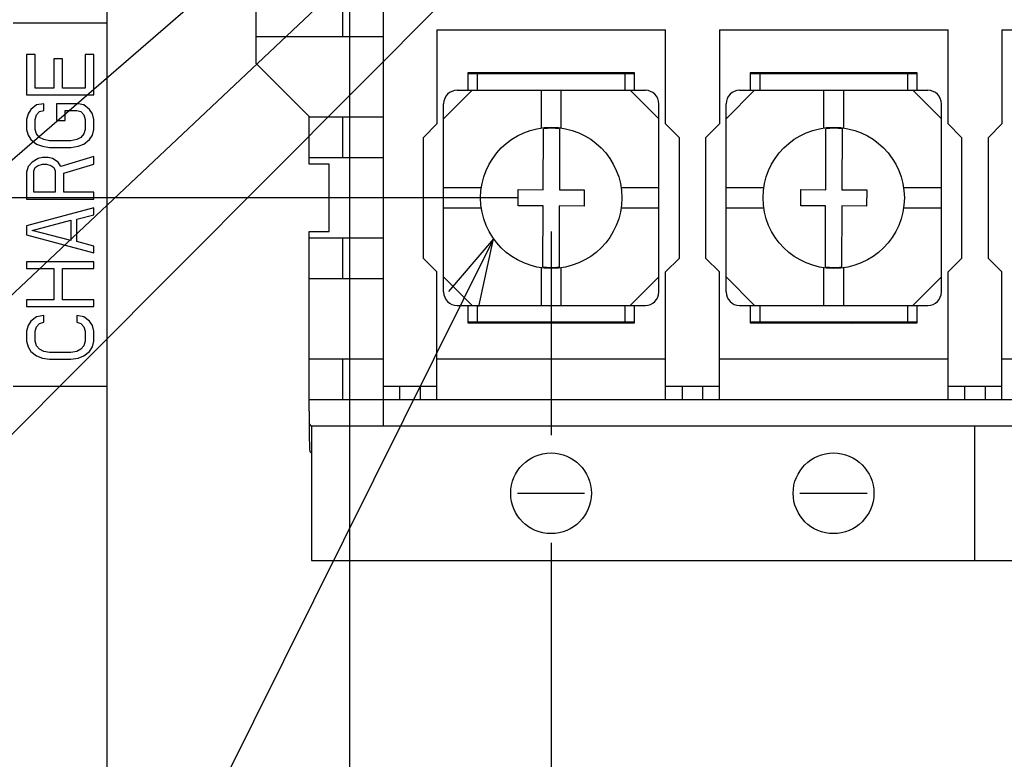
# Model space of a CAD drawing. Extents: x 28 to 410, y 33 to 287.
# Tile 20 of 41: x 220 to 249, y 124 to 146. Entities that reach past the tile are written whole.
import ezdxf

# ---------------------------------------------------------------- set-up
doc = ezdxf.new("R2010")
doc.units = 0
doc.header["$LTSCALE"] = 23.1
doc.layers.get('0').update_dxf_attribs({"linetype": 'CONTINUOUS'})
for name, color, linetype in [('ALL_AXIS', 7, 'CONTINUOUS'), ('ALL_CURVE', 7, 'CONTINUOUS'), ('ALL_DIM', 7, 'CONTINUOUS'), ('ALL_FEATURES', 7, 'CONTINUOUS'), ('ALL_NOTE', 7, 'CONTINUOUS')]:
    doc.layers.add(name, color=color, linetype=linetype)
doc.dimstyles.get("Standard").update_dxf_attribs({"dimtxt": 2.5, "dimasz": 2.5, "dimexe": 1.25, "dimexo": 0.625, "dimtad": 1, "dimcen": 2.5, "dimazin": 3, "dimtfac": 1, "dimtmove": 0, "dimatfit": 3})

# ---------------------------------------------------------------- blocks, each defined once
blk = doc.blocks.new('_OPEN')
at = {"color": 0, "linetype": 'BYBLOCK'}
for p, q in [((0, 0), (-1, 0.25)), ((-1, -0.25), (0, 0)), ((-1, 0), (0, 0))]:
    blk.add_line(p, q, dxfattribs=at)
blk = doc.blocks.new('*D21')
at = {"layer": 'ALL_DIM', "color": 2, "linetype": 'CONTINUOUS'}
for p, q in [((235.751, 140.029), (235.751, 133.99)), ((235.751, 130.743), (235.751, 79.368)), ((222.551, 108.029), (222.551, 79.368)), ((222.551, 80.368), (229.151, 80.368)), ((235.751, 80.368), (229.151, 80.368))]:
    blk.add_line(p, q, dxfattribs=at)
at = {"layer": 'ALL_DIM', "color": 2, "linetype": 'CONTINUOUS', "xscale": 2, "yscale": 2, "zscale": 2, "rotation": 180}
blk.add_blockref('_OPEN', (222.551, 80.368), dxfattribs=at)
at = {"layer": 'ALL_DIM', "color": 2, "linetype": 'CONTINUOUS', "xscale": 2, "yscale": 2, "zscale": 2}
blk.add_blockref('_OPEN', (235.751, 80.368), dxfattribs=at)
blk = doc.blocks.new('*D22')
at = {"layer": 'ALL_DIM', "color": 2, "linetype": 'CONTINUOUS'}
for p, q in [((235.751, 140.029), (235.751, 134.012)), ((286.151, 140.029), (286.151, 133.769)), ((235.751, 130.765), (235.751, 79.368)), ((286.151, 130.727), (286.151, 79.368)), ((235.751, 80.368), (260.951, 80.368)), ((286.151, 80.368), (260.951, 80.368))]:
    blk.add_line(p, q, dxfattribs=at)
at = {"layer": 'ALL_DIM', "color": 2, "linetype": 'CONTINUOUS', "xscale": 2, "yscale": 2, "zscale": 2, "rotation": 180}
blk.add_blockref('_OPEN', (235.751, 80.368), dxfattribs=at)
at = {"layer": 'ALL_DIM', "color": 2, "linetype": 'CONTINUOUS', "xscale": 2, "yscale": 2, "zscale": 2}
blk.add_blockref('_OPEN', (286.151, 80.368), dxfattribs=at)
blk = doc.blocks.new('*D26')
at = {"layer": 'ALL_DIM', "color": 2, "linetype": 'CONTINUOUS'}
for p, q in [((234.751, 141.029), (206.078, 141.029)), ((207.078, 141.029), (207.078, 127.429)), ((207.078, 113.829), (207.078, 127.429)), ((216.751, 113.829), (206.078, 113.829))]:
    blk.add_line(p, q, dxfattribs=at)
at = {"layer": 'ALL_DIM', "color": 2, "linetype": 'CONTINUOUS', "xscale": 2, "yscale": 2, "zscale": 2}
for p, rotation in [((207.078, 141.029), 90), ((207.078, 113.829), 270)]:
    blk.add_blockref('_OPEN', p, dxfattribs=dict(at, rotation=rotation))
blk = doc.blocks.new('*D27')
at = {"layer": 'ALL_DIM', "color": 2, "linetype": 'CONTINUOUS'}
for p, q in [((228.751, 150.949), (206.078, 150.949)), ((207.078, 150.949), (207.078, 145.989)), ((207.078, 141.029), (207.078, 145.989)), ((234.751, 141.029), (206.078, 141.029))]:
    blk.add_line(p, q, dxfattribs=at)
at = {"layer": 'ALL_DIM', "color": 2, "linetype": 'CONTINUOUS', "xscale": 2, "yscale": 2, "zscale": 2}
for p, rotation in [((207.078, 150.949), 90), ((207.078, 141.029), 270)]:
    blk.add_blockref('_OPEN', p, dxfattribs=dict(at, rotation=rotation))
blk = doc.blocks.new('*D28')
at = {"layer": 'ALL_DIM', "color": 2, "linetype": 'CONTINUOUS'}
for p, q in [((263.951, 173.429), (199.604, 173.429)), ((200.604, 173.429), (200.604, 143.629)), ((200.604, 113.829), (200.604, 143.629)), ((216.751, 113.829), (199.604, 113.829))]:
    blk.add_line(p, q, dxfattribs=at)
at = {"layer": 'ALL_DIM', "color": 2, "linetype": 'CONTINUOUS', "xscale": 2, "yscale": 2, "zscale": 2}
for p, rotation in [((200.604, 173.429), 90), ((200.604, 113.829), 270)]:
    blk.add_blockref('_OPEN', p, dxfattribs=dict(at, rotation=rotation))
blk = doc.blocks.new('*D35')
at = {"layer": 'ALL_DIM', "color": 2, "linetype": 'CONTINUOUS'}
for p, q in [((222.551, 119.629), (222.551, 214.915)), ((264.951, 181.069), (264.951, 214.915)), ((222.551, 213.915), (243.751, 213.915)), ((264.951, 213.915), (243.751, 213.915))]:
    blk.add_line(p, q, dxfattribs=at)
at = {"layer": 'ALL_DIM', "color": 2, "linetype": 'CONTINUOUS', "xscale": 2, "yscale": 2, "zscale": 2, "rotation": 180}
blk.add_blockref('_OPEN', (222.551, 213.915), dxfattribs=at)
at = {"layer": 'ALL_DIM', "color": 2, "linetype": 'CONTINUOUS', "xscale": 2, "yscale": 2, "zscale": 2}
blk.add_blockref('_OPEN', (264.951, 213.915), dxfattribs=at)
blk = doc.blocks.new('*D44')
at = {"layer": 'ALL_DIM', "color": 2, "linetype": 'CONTINUOUS'}
for p, q in [((229.751, 149.949), (229.751, 92.139)), ((235.751, 140.029), (235.751, 133.967)), ((235.751, 130.697), (235.751, 92.139)), ((229.751, 93.139), (215.384, 93.139)), ((215.384, 93.139), (232.751, 93.139)), ((240.751, 93.139), (232.751, 93.139)), ((235.751, 93.139), (240.751, 93.139))]:
    blk.add_line(p, q, dxfattribs=at)
at = {"layer": 'ALL_DIM', "color": 2, "linetype": 'CONTINUOUS', "xscale": 2, "yscale": 2, "zscale": 2}
blk.add_blockref('_OPEN', (229.751, 93.139), dxfattribs=at)
at = {"layer": 'ALL_DIM', "color": 2, "linetype": 'CONTINUOUS', "xscale": 2, "yscale": 2, "zscale": 2, "rotation": 180}
blk.add_blockref('_OPEN', (235.751, 93.139), dxfattribs=at)

msp = doc.modelspace()

# ---------------------------------------------------------------- linework, layer by layer
at = {"layer": 'ALL_AXIS', "color": 7, "linetype": 'CONTINUOUS'}
msp.add_line((230.751, 135.029), (230.751, 134.243), dxfattribs=at)
for centre, start, end in [((234.151, 144.229), 131.6743, 134.1332), ((234.751, 144.229), 45.8668, 48.3257), ((236.751, 144.229), 131.6743, 134.1332), ((237.351, 144.229), 45.8668, 48.3257), ((242.551, 144.229), 131.6743, 134.1332), ((243.151, 144.229), 45.8668, 48.3257), ((245.151, 144.229), 131.6743, 134.1332), ((245.751, 144.229), 45.8668, 48.3257), ((234.151, 137.829), 225.8668, 228.3257), ((234.751, 137.829), 311.6743, 314.1332), ((236.751, 137.829), 225.8668, 228.3257), ((237.351, 137.829), 311.6743, 314.1332), ((242.551, 137.829), 225.8668, 228.3257), ((243.151, 137.829), 311.6743, 314.1332), ((245.151, 137.829), 225.8668, 228.3257), ((245.751, 137.829), 311.6743, 314.1332)]:
    msp.add_arc(centre, 0.7, start, end, dxfattribs=at)
at = {"layer": 'ALL_CURVE', "color": 2, "linetype": 'CONTINUOUS'}
for p, q in [((234.745, 132.243), (236.745, 132.243)), ((243.145, 132.243), (245.145, 132.243))]:
    msp.add_line(p, q, dxfattribs=at)
for centre in [(235.745, 132.243), (244.145, 132.243)]:
    msp.add_circle(centre, 1.2, dxfattribs=at)
at = {"layer": 'ALL_FEATURES', "color": 7, "linetype": 'CONTINUOUS'}
for p, q in [((226.965, 154.029), (226.965, 145.035)), ((229.551, 145.829), (229.551, 147.029)), ((230.751, 147.029), (230.751, 135.029)), ((222.551, 146.229), (219.751, 146.229)), ((222.551, 135.429), (222.551, 146.229)), ((226.965, 145.829), (230.751, 145.829)), ((232.351, 146.029), (232.351, 143.229)), ((232.351, 146.029), (239.151, 146.029)), ((239.151, 143.229), (239.151, 146.029)), ((240.751, 146.029), (240.751, 143.229)), ((240.751, 146.029), (247.551, 146.029)), ((247.551, 143.229), (247.551, 146.029)), ((249.151, 146.029), (249.151, 143.229)), ((249.151, 146.029), (255.951, 146.029)), ((220.151, 145.295), (220.151, 144.095)), ((220.407, 145.295), (220.151, 145.295)), ((220.407, 144.295), (220.407, 145.295)), ((221.896, 145.295), (221.896, 144.295)), ((222.151, 145.295), (221.896, 145.295)), ((222.151, 144.095), (222.151, 145.295)), ((220.96, 145.162), (220.96, 144.295)), ((221.215, 145.162), (220.96, 145.162)), ((221.215, 144.295), (221.215, 145.162)), ((228.551, 143.448), (226.965, 145.035)), ((233.271, 144.749), (233.271, 144.229)), ((238.231, 144.749), (233.271, 144.749)), ((233.271, 144.729), (238.231, 144.729)), ((233.551, 144.729), (233.551, 144.229)), ((233.591, 144.749), (233.591, 144.729)), ((237.911, 144.729), (237.911, 144.749)), ((237.951, 144.229), (237.951, 144.729)), ((238.231, 144.229), (238.231, 144.749)), ((241.671, 144.749), (241.671, 144.229)), ((246.631, 144.749), (241.671, 144.749)), ((241.671, 144.729), (246.631, 144.729)), ((241.951, 144.729), (241.951, 144.229)), ((241.991, 144.749), (241.991, 144.729)), ((246.311, 144.729), (246.311, 144.749)), ((246.351, 144.229), (246.351, 144.729)), ((246.631, 144.229), (246.631, 144.749)), ((220.151, 144.095), (222.151, 144.095)), ((220.96, 144.295), (220.407, 144.295)), ((221.896, 144.295), (221.215, 144.295)), ((232.551, 143.38), (233.4, 144.229)), ((232.951, 144.229), (238.551, 144.229)), ((235.451, 144.229), (235.451, 143.102)), ((236.051, 143.103), (236.051, 144.229)), ((238.103, 144.229), (238.951, 143.38)), ((240.951, 143.38), (241.8, 144.229)), ((241.351, 144.229), (246.951, 144.229)), ((243.851, 144.229), (243.851, 143.102)), ((244.451, 143.103), (244.451, 144.229)), ((246.503, 144.229), (247.351, 143.38)), ((220.449, 143.795), (220.279, 143.662)), ((220.662, 143.829), (220.449, 143.795)), ((220.662, 143.629), (220.662, 143.829)), ((221.045, 143.829), (221.045, 143.329)), ((221.683, 143.829), (221.045, 143.829)), ((221.853, 143.795), (221.683, 143.829)), ((222.024, 143.662), (221.853, 143.795)), ((232.551, 138.229), (232.551, 143.829)), ((238.951, 138.229), (238.951, 143.829)), ((240.951, 138.229), (240.951, 143.829)), ((247.351, 138.229), (247.351, 143.829)), ((220.194, 143.529), (220.151, 143.362)), ((220.279, 143.662), (220.194, 143.529)), ((220.407, 143.362), (220.449, 143.495)), ((220.449, 143.495), (220.534, 143.595)), ((220.534, 143.595), (220.662, 143.629)), ((221.3, 143.329), (221.3, 143.629)), ((221.3, 143.629), (221.641, 143.629)), ((221.641, 143.629), (221.768, 143.595)), ((221.768, 143.595), (221.853, 143.495)), ((221.853, 143.495), (221.896, 143.362)), ((222.109, 143.529), (222.024, 143.662)), ((222.151, 143.362), (222.109, 143.529)), ((220.151, 143.362), (220.151, 143.062)), ((220.407, 143.062), (220.407, 143.362)), ((221.045, 143.329), (221.3, 143.329)), ((221.896, 143.362), (221.896, 143.062)), ((222.151, 143.062), (222.151, 143.362)), ((228.551, 142.029), (228.551, 143.448)), ((230.751, 143.429), (228.551, 143.429)), ((229.551, 142.229), (229.551, 143.429)), ((232.351, 143.229), (231.951, 142.829)), ((239.551, 142.829), (239.151, 143.229)), ((240.751, 143.229), (240.351, 142.829)), ((247.951, 142.829), (247.551, 143.229)), ((249.151, 143.229), (248.751, 142.829)), ((220.151, 143.062), (220.194, 142.895)), ((220.194, 142.895), (220.279, 142.762)), ((220.449, 142.929), (220.407, 143.062)), ((220.534, 142.829), (220.449, 142.929)), ((221.853, 142.929), (221.768, 142.829)), ((221.896, 143.062), (221.853, 142.929)), ((222.024, 142.762), (222.109, 142.895)), ((222.109, 142.895), (222.151, 143.062)), ((235.512, 141.27), (235.52, 143.086)), ((236, 143.084), (235.992, 141.268)), ((243.912, 141.27), (243.92, 143.086)), ((244.4, 143.084), (244.392, 141.268)), ((220.279, 142.762), (220.449, 142.629)), ((220.449, 142.629), (220.619, 142.562)), ((220.662, 142.762), (220.534, 142.829)), ((220.832, 142.729), (220.662, 142.762)), ((221.47, 142.729), (220.832, 142.729)), ((221.641, 142.762), (221.47, 142.729)), ((221.768, 142.829), (221.641, 142.762)), ((221.683, 142.562), (221.853, 142.629)), ((221.853, 142.629), (222.024, 142.762)), ((231.951, 139.229), (231.951, 142.829)), ((239.551, 142.829), (239.551, 139.229)), ((240.351, 139.229), (240.351, 142.829)), ((247.951, 142.829), (247.951, 139.229)), ((248.751, 139.229), (248.751, 142.829)), ((220.619, 142.562), (220.832, 142.529)), ((220.832, 142.529), (221.47, 142.529)), ((221.47, 142.529), (221.683, 142.562)), ((220.321, 142.095), (220.194, 141.962)), ((220.492, 142.195), (220.321, 142.095)), ((220.619, 142.229), (220.492, 142.195)), ((220.492, 141.995), (220.619, 142.029)), ((220.79, 142.229), (220.619, 142.229)), ((220.619, 142.029), (220.747, 142.029)), ((220.747, 142.029), (220.875, 141.995)), ((220.917, 142.195), (220.79, 142.229)), ((221.087, 142.095), (220.917, 142.195)), ((221.173, 141.962), (221.087, 142.095)), ((222.151, 142.262), (221.173, 141.962)), ((221.258, 141.762), (222.151, 142.029)), ((222.151, 142.029), (222.151, 142.262)), ((228.551, 142.229), (230.751, 142.229)), ((229.151, 142.029), (228.551, 142.029)), ((229.151, 140.029), (229.151, 142.029)), ((220.194, 141.962), (220.151, 141.795)), ((220.151, 141.795), (220.151, 140.995)), ((220.364, 141.829), (220.407, 141.929)), ((220.364, 141.195), (220.364, 141.829)), ((220.407, 141.929), (220.492, 141.995)), ((220.875, 141.995), (220.96, 141.929)), ((220.96, 141.929), (221.002, 141.829)), ((221.002, 141.829), (221.002, 141.195)), ((221.258, 141.195), (221.258, 141.762)), ((221.002, 141.195), (220.364, 141.195)), ((222.151, 141.195), (221.258, 141.195)), ((222.151, 140.995), (222.151, 141.195)), ((233.678, 141.329), (232.551, 141.329)), ((234.77, 140.793), (234.772, 141.273)), ((234.772, 141.273), (235.512, 141.27)), ((235.992, 141.268), (236.732, 141.265)), ((236.732, 141.265), (236.73, 140.785)), ((238.951, 141.329), (237.823, 141.329)), ((242.078, 141.329), (240.951, 141.329)), ((243.17, 140.793), (243.172, 141.273)), ((243.172, 141.273), (243.912, 141.27)), ((244.392, 141.268), (245.132, 141.265)), ((245.132, 141.265), (245.13, 140.785)), ((247.351, 141.329), (246.223, 141.329)), ((220.151, 140.995), (222.151, 140.995)), ((222.151, 140.729), (220.151, 140.195)), ((222.151, 140.529), (222.151, 140.729)), ((232.551, 140.729), (233.677, 140.729)), ((235.51, 140.79), (234.77, 140.793)), ((235.503, 138.973), (235.51, 140.79)), ((235.99, 140.788), (235.983, 138.971)), ((236.73, 140.785), (235.99, 140.788)), ((237.823, 140.729), (238.951, 140.729)), ((240.951, 140.729), (242.077, 140.729)), ((243.91, 140.79), (243.17, 140.793)), ((243.903, 138.973), (243.91, 140.79)), ((244.39, 140.788), (244.383, 138.971)), ((245.13, 140.785), (244.39, 140.788)), ((246.223, 140.729), (247.351, 140.729)), ((220.321, 140.062), (221.47, 140.362)), ((221.47, 140.362), (221.47, 139.762)), ((221.641, 140.395), (222.151, 140.529)), ((221.641, 139.729), (221.641, 140.395)), ((220.151, 140.195), (220.151, 139.929)), ((221.47, 139.762), (220.321, 140.062)), ((228.551, 134.681), (228.551, 140.029)), ((228.551, 140.029), (229.151, 140.029)), ((220.151, 139.929), (222.151, 139.395)), ((222.151, 139.595), (221.641, 139.729)), ((230.751, 139.829), (228.551, 139.829)), ((229.551, 138.629), (229.551, 139.829)), ((222.151, 139.395), (222.151, 139.595)), ((220.151, 139.129), (220.151, 138.929)), ((222.151, 139.129), (220.151, 139.129)), ((222.151, 138.929), (222.151, 139.129)), ((231.951, 139.229), (232.351, 138.829)), ((239.151, 138.829), (239.551, 139.229)), ((240.351, 139.229), (240.751, 138.829)), ((247.551, 138.829), (247.951, 139.229)), ((248.751, 139.229), (249.151, 138.829)), ((220.151, 138.929), (220.96, 138.929)), ((220.96, 138.929), (220.96, 137.995)), ((221.215, 137.995), (221.215, 138.929)), ((221.215, 138.929), (222.151, 138.929)), ((232.351, 135.029), (232.351, 138.829)), ((235.451, 138.956), (235.451, 137.829)), ((236.051, 137.829), (236.051, 138.953)), ((239.151, 135.029), (239.151, 138.829)), ((240.751, 135.029), (240.751, 138.829)), ((243.851, 138.956), (243.851, 137.829)), ((244.451, 137.829), (244.451, 138.953)), ((247.551, 135.029), (247.551, 138.829)), ((249.151, 135.029), (249.151, 138.829)), ((228.551, 138.629), (230.751, 138.629)), ((233.4, 137.829), (232.551, 138.677)), ((238.951, 138.677), (238.103, 137.829)), ((241.8, 137.829), (240.951, 138.677)), ((247.351, 138.677), (246.503, 137.829)), ((220.151, 137.995), (220.151, 137.795)), ((220.96, 137.995), (220.151, 137.995)), ((222.151, 137.995), (221.215, 137.995)), ((222.151, 137.795), (222.151, 137.995)), ((220.151, 137.795), (222.151, 137.795)), ((232.951, 137.829), (238.551, 137.829)), ((233.271, 137.829), (233.271, 137.309)), ((233.551, 137.829), (233.551, 137.329)), ((237.951, 137.329), (237.951, 137.829)), ((238.231, 137.309), (238.231, 137.829)), ((241.351, 137.829), (246.951, 137.829)), ((241.671, 137.829), (241.671, 137.309)), ((241.951, 137.829), (241.951, 137.329)), ((246.351, 137.329), (246.351, 137.829)), ((246.631, 137.309), (246.631, 137.829)), ((220.279, 137.362), (220.194, 137.229)), ((220.449, 137.495), (220.279, 137.362)), ((220.662, 137.529), (220.449, 137.495)), ((220.534, 137.295), (220.662, 137.329)), ((220.662, 137.329), (220.662, 137.529)), ((221.641, 137.529), (221.641, 137.329)), ((221.853, 137.495), (221.641, 137.529)), ((221.641, 137.329), (221.768, 137.295)), ((222.024, 137.362), (221.853, 137.495)), ((222.109, 137.229), (222.024, 137.362)), ((238.231, 137.329), (233.271, 137.329)), ((233.591, 137.329), (233.591, 137.309)), ((237.911, 137.309), (237.911, 137.329)), ((246.631, 137.329), (241.671, 137.329)), ((241.991, 137.329), (241.991, 137.309)), ((246.311, 137.309), (246.311, 137.329)), ((220.194, 137.229), (220.151, 137.062)), ((220.151, 137.062), (220.151, 136.762)), ((220.407, 137.062), (220.449, 137.195)), ((220.407, 136.762), (220.407, 137.062)), ((220.449, 137.195), (220.534, 137.295)), ((221.768, 137.295), (221.853, 137.195)), ((221.853, 137.195), (221.896, 137.062)), ((221.896, 137.062), (221.896, 136.762)), ((222.151, 137.062), (222.109, 137.229)), ((222.151, 136.762), (222.151, 137.062)), ((233.271, 137.309), (238.231, 137.309)), ((241.671, 137.309), (246.631, 137.309)), ((220.151, 136.762), (220.194, 136.595)), ((220.449, 136.629), (220.407, 136.762)), ((221.896, 136.762), (221.853, 136.629)), ((222.109, 136.595), (222.151, 136.762)), ((220.194, 136.595), (220.279, 136.462)), ((220.279, 136.462), (220.449, 136.329)), ((220.534, 136.529), (220.449, 136.629)), ((220.662, 136.462), (220.534, 136.529)), ((220.832, 136.429), (220.662, 136.462)), ((221.641, 136.462), (221.47, 136.429)), ((221.768, 136.529), (221.641, 136.462)), ((221.853, 136.629), (221.768, 136.529)), ((221.853, 136.329), (222.024, 136.462)), ((222.024, 136.462), (222.109, 136.595)), ((220.449, 136.329), (220.619, 136.262)), ((220.619, 136.262), (220.832, 136.229)), ((221.47, 136.429), (220.832, 136.429)), ((220.832, 136.229), (221.47, 136.229)), ((221.47, 136.229), (221.683, 136.262)), ((221.683, 136.262), (221.853, 136.329)), ((230.751, 136.229), (228.551, 136.229)), ((229.551, 135.029), (229.551, 136.229)), ((239.151, 136.229), (232.351, 136.229)), ((247.551, 136.229), (240.751, 136.229)), ((255.951, 136.229), (249.151, 136.229)), ((219.751, 135.429), (222.551, 135.429)), ((230.751, 135.429), (232.351, 135.429)), ((231.251, 135.029), (231.251, 135.429)), ((231.851, 135.429), (231.851, 135.029)), ((239.151, 135.429), (240.751, 135.429)), ((239.651, 135.029), (239.651, 135.429)), ((240.251, 135.429), (240.251, 135.029)), ((247.551, 135.429), (249.151, 135.429)), ((248.051, 135.029), (248.051, 135.429)), ((248.651, 135.429), (248.651, 135.029)), ((228.551, 135.029), (293.351, 135.029)), ((228.625, 134.243), (228.551, 134.315)), ((228.625, 134.243), (228.625, 130.243)), ((293.278, 134.243), (228.625, 134.243)), ((248.345, 130.243), (248.345, 134.243)), ((228.572, 133.481), (228.621, 133.432)), ((228.625, 130.243), (292.625, 130.243))]:
    msp.add_line(p, q, dxfattribs=at)
for points in [[(228.551, 134.681), (228.551, 134.496), (228.55, 134.315)], [(228.552, 134.315), (228.554, 134.143), (228.555, 133.983), (228.557, 133.841), (228.56, 133.718), (228.562, 133.619), (228.565, 133.545), (228.569, 133.499), (228.572, 133.481)], [(228.621, 133.432), (228.622, 133.425), (228.623, 133.404), (228.624, 133.372), (228.624, 133.331), (228.624, 133.283)]]:
    msp.add_lwpolyline(points, dxfattribs=at)
for centre in [(235.751, 141.029), (244.151, 141.029)]:
    msp.add_circle(centre, 2.1, dxfattribs=at)
for centre, radius, start, end in [((232.951, 143.829), 0.4, 90, 180), ((238.551, 143.829), 0.4, 0, 90), ((241.351, 143.829), 0.4, 90, 180), ((246.951, 143.829), 0.4, 0, 90), ((235.751, 141.029), 2.07, 83.1065, 96.4194), ((244.151, 141.029), 2.07, 83.1065, 96.4194), ((235.751, 141.029), 2.07, 263.1065, 276.4194), ((244.151, 141.029), 2.07, 263.1065, 276.4194), ((232.951, 138.229), 0.4, 180, 270), ((238.551, 138.229), 0.4, 270, 360), ((241.351, 138.229), 0.4, 180, 270), ((246.951, 138.229), 0.4, 270, 360)]:
    msp.add_arc(centre, radius, start, end, dxfattribs=at)
at = {"layer": 'ALL_NOTE', "color": 2, "linetype": 'CONTINUOUS'}
for p, q in [((228.899, 150.104), (207.623, 131.671)), ((232.234, 149.958), (208.372, 127.451)), ((235.531, 149.877), (191.46, 105.646)), ((234.038, 139.814), (210.711, 92.909))]:
    msp.add_line(p, q, dxfattribs=at)
msp.add_lwpolyline([(233.595, 137.801), (234.038, 139.814), (232.7, 138.246)], dxfattribs=at)

# ---------------------------------------------------------------- dimensions: what is measured, and where the dimension line sits
at = {"layer": 'ALL_DIM', "color": 2, "linetype": 'CONTINUOUS'}
for base, p1, p2, picture, middle in [((264.951, 213.915), (222.551, 119.629), (264.951, 181.069), '*D35', (239.623, 214.715)), ((235.751, 93.139), (229.751, 149.949), (235.751, 140.029), '*D44', (215.384, 93.939)), ((235.751, 80.368), (222.551, 108.029), (235.751, 140.029), '*D21', (226.399, 81.168)), ((286.151, 80.368), (235.751, 140.029), (286.151, 140.029), '*D22', (248.567, 81.168))]:
    dim = msp.add_linear_dim(base=base, p1=p1, p2=p2, dimstyle='Standard', dxfattribs=at)
    dim.commit()
    dim.dimension.update_dxf_attribs({"geometry": picture, "text_midpoint": middle, "dimtype": 128})
for base, p1, p2, picture, middle in [((200.604, 173.429), (216.751, 113.829), (263.951, 173.429), '*D28', (199.804, 139.501)), ((207.078, 150.949), (234.751, 141.029), (228.751, 150.949), '*D27', (206.278, 141.509)), ((207.078, 141.029), (216.751, 113.829), (234.751, 141.029), '*D26', (206.278, 124.677))]:
    dim = msp.add_linear_dim(base=base, p1=p1, p2=p2, angle=90, dimstyle='Standard', dxfattribs=at)
    dim.commit()
    dim.dimension.update_dxf_attribs({"geometry": picture, "text_midpoint": middle, "dimtype": 128})

doc.saveas('drawing.dxf')
